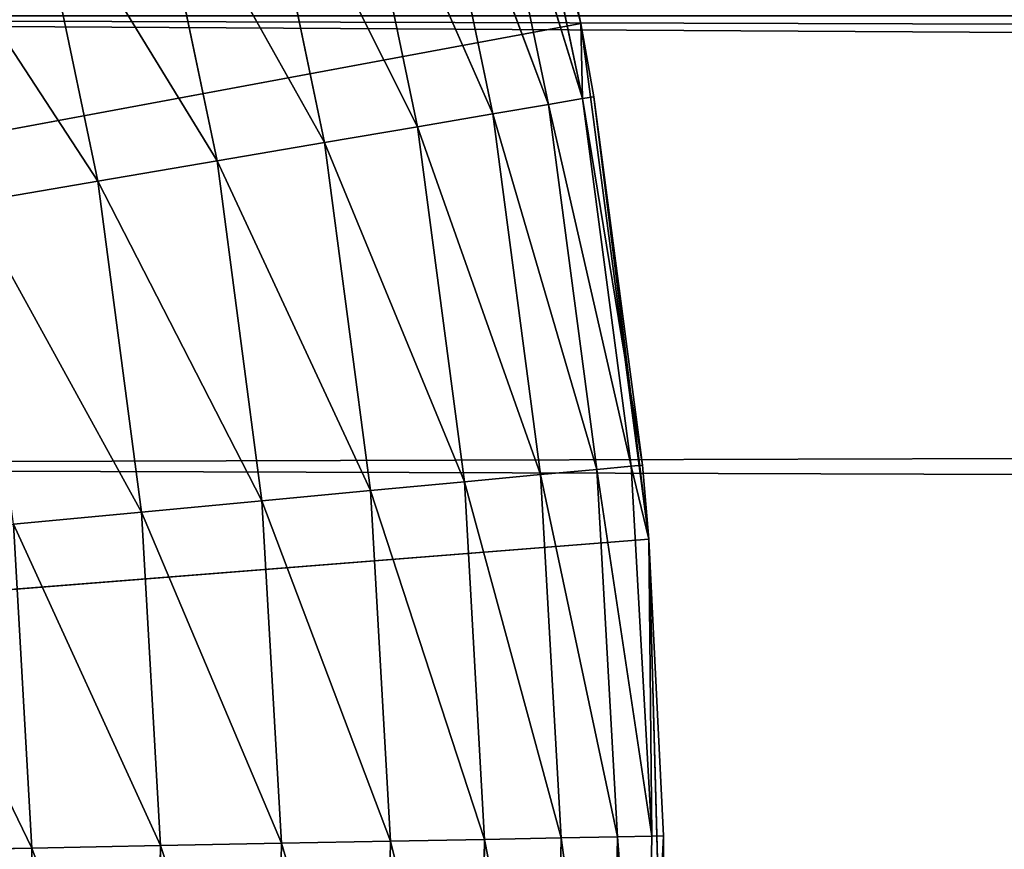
# Model space of a CAD drawing. Extents: x 0.1 to 25.1, y 0 to 8.
# Tile 123 of 256: x 2.696 to 2.825, y 2.186 to 2.295. Entities that reach past the tile are written whole.
import ezdxf

# ---------------------------------------------------------------- set-up
doc = ezdxf.new("R2010")
doc.units = 0
doc.header["$LTSCALE"] = 2.54
doc.layers.get('0').update_dxf_attribs({"color": 13, "linetype": 'CONTINUOUS'})

# ---------------------------------------------------------------- blocks, each defined once
blk = doc.blocks.new('P__KA__AZIENKOWA_DOCIA_25C')
at = {"color": 0}
for p, q in [((2.75342, 2.36051, 29.35), (2.76933, 2.29436, 29.35)), ((2.75342, 2.36051, 29.35), (2.76933, 2.29436, 29.35)), ((2.76933, 2.29436, 29.35), (2.76109, 2.33237, 28.95)), ((2.76933, 2.29436, 28.95), (2.76109, 2.33237, 28.95)), ((2.76933, 2.29436, 29.35), (2.76109, 2.33237, 28.95)), ((2.76933, 2.29436, 28.95), (2.76109, 2.33237, 28.95)), ((2.76954, 2.28453, 28.93264), (2.75524, 2.33091, 28.9158)), ((2.76954, 2.28453, 28.93264), (2.75524, 2.33091, 28.9158)), ((2.76509, 2.28378, 28.9158), (2.75524, 2.33091, 28.9158)), ((2.76509, 2.28378, 28.9158), (2.75524, 2.33091, 28.9158)), ((2.76933, 2.29436, 28.95), (2.75962, 2.332, 28.93264)), ((2.76933, 2.29436, 28.95), (2.75962, 2.332, 28.93264)), ((2.76954, 2.28453, 28.93264), (2.75962, 2.332, 28.93264)), ((2.76954, 2.28453, 28.93264), (2.75962, 2.332, 28.93264)), ((2.76509, 2.28378, 28.9158), (2.74809, 2.32914, 28.9)), ((2.76509, 2.28378, 28.9158), (2.74809, 2.32914, 28.9)), ((2.75783, 2.28254, 28.9), (2.74809, 2.32914, 28.9)), ((2.75783, 2.28254, 28.9), (2.74809, 2.32914, 28.9)), ((2.75783, 2.28254, 28.9), (2.73839, 2.32673, 28.88572)), ((2.75783, 2.28254, 28.9), (2.73839, 2.32673, 28.88572)), ((2.74797, 2.28086, 28.88572), (2.73839, 2.32673, 28.88572)), ((2.74797, 2.28086, 28.88572), (2.73839, 2.32673, 28.88572)), ((2.74797, 2.28086, 28.88572), (2.72642, 2.32376, 28.87339)), ((2.74797, 2.28086, 28.88572), (2.72642, 2.32376, 28.87339)), ((2.73582, 2.27879, 28.87339), (2.72642, 2.32376, 28.87339)), ((2.73582, 2.27879, 28.87339), (2.72642, 2.32376, 28.87339)), ((2.73582, 2.27879, 28.87339), (2.71257, 2.32031, 28.8634)), ((2.73582, 2.27879, 28.87339), (2.71257, 2.32031, 28.8634)), ((2.72175, 2.27639, 28.8634), (2.71257, 2.32031, 28.8634)), ((2.72175, 2.27639, 28.8634), (2.71257, 2.32031, 28.8634)), ((2.72175, 2.27639, 28.8634), (2.69723, 2.3165, 28.85603)), ((2.72175, 2.27639, 28.8634), (2.69723, 2.3165, 28.85603)), ((2.70617, 2.27374, 28.85603), (2.69723, 2.3165, 28.85603)), ((2.70617, 2.27374, 28.85603), (2.69723, 2.3165, 28.85603)), ((2.70617, 2.27374, 28.85603), (2.68089, 2.31245, 28.85152)), ((2.70617, 2.27374, 28.85603), (2.68089, 2.31245, 28.85152)), ((2.45916, 2.29536, 29.5), (22.78558, 2.23643, 29.5)), ((2.45916, 2.29536, 29.5), (22.78558, 2.23643, 29.5)), ((2.45916, 2.29536, 29.5), (22.78026, 2.17566, 29.5)), ((2.45916, 2.29536, 29.5), (22.78026, 2.17566, 29.5)), ((2.47495, 2.23643, 29.35), (22.80137, 2.29536, 29.35)), ((2.47495, 2.23643, 29.35), (22.80137, 2.29536, 29.35)), ((2.13026, 2.17566, 29.35), (2.76933, 2.29436, 29.35)), ((2.13026, 2.17566, 29.35), (2.76933, 2.29436, 29.35)), ((2.77104, 2.28479, 28.95), (2.76933, 2.29436, 29.35)), ((2.76933, 2.29436, 29.35), (2.77824, 2.22691, 29.35)), ((2.77104, 2.28479, 28.95), (2.76933, 2.29436, 29.35)), ((2.77104, 2.28479, 28.95), (2.76933, 2.29436, 28.95)), ((2.76933, 2.29436, 28.95), (2.76933, 2.29436, 29.35)), ((2.76933, 2.29436, 28.95), (2.76933, 2.29436, 29.35)), ((2.76933, 2.29436, 29.35), (2.77824, 2.22691, 29.35)), ((2.77104, 2.28479, 28.95), (2.76933, 2.29436, 28.95)), ((2.76954, 2.28453, 28.93264), (2.76933, 2.29436, 28.95)), ((2.76954, 2.28453, 28.93264), (2.76933, 2.29436, 28.95)), ((2.76509, 2.28378, 28.9158), (2.76954, 2.28453, 28.93264)), ((2.76509, 2.28378, 28.9158), (2.76954, 2.28453, 28.93264)), ((2.77104, 2.28479, 28.95), (2.76954, 2.28453, 28.93264)), ((2.77104, 2.28479, 28.95), (2.76954, 2.28453, 28.93264)), ((2.76954, 2.28453, 28.93264), (2.77589, 2.23646, 28.93264)), ((2.76954, 2.28453, 28.93264), (2.77589, 2.23646, 28.93264)), ((2.76954, 2.28453, 28.93264), (2.7774, 2.2366, 28.95)), ((2.76954, 2.28453, 28.93264), (2.7774, 2.2366, 28.95)), ((2.7774, 2.2366, 28.95), (2.77104, 2.28479, 28.95)), ((2.77104, 2.28479, 28.95), (2.77824, 2.22691, 29.35)), ((2.77104, 2.28479, 28.95), (2.77824, 2.22691, 29.35)), ((2.7774, 2.2366, 28.95), (2.77104, 2.28479, 28.95)), ((2.75783, 2.28254, 28.9), (2.76509, 2.28378, 28.9158)), ((2.75783, 2.28254, 28.9), (2.76509, 2.28378, 28.9158)), ((2.76509, 2.28378, 28.9158), (2.7714, 2.23603, 28.9158)), ((2.76509, 2.28378, 28.9158), (2.7714, 2.23603, 28.9158)), ((2.76509, 2.28378, 28.9158), (2.77589, 2.23646, 28.93264)), ((2.76509, 2.28378, 28.9158), (2.77589, 2.23646, 28.93264)), ((2.74797, 2.28086, 28.88572), (2.75783, 2.28254, 28.9)), ((2.74797, 2.28086, 28.88572), (2.75783, 2.28254, 28.9)), ((2.75783, 2.28254, 28.9), (2.76406, 2.23534, 28.9)), ((2.75783, 2.28254, 28.9), (2.76406, 2.23534, 28.9)), ((2.75783, 2.28254, 28.9), (2.7714, 2.23603, 28.9158)), ((2.75783, 2.28254, 28.9), (2.7714, 2.23603, 28.9158)), ((2.73582, 2.27879, 28.87339), (2.74797, 2.28086, 28.88572)), ((2.73582, 2.27879, 28.87339), (2.74797, 2.28086, 28.88572)), ((2.74797, 2.28086, 28.88572), (2.75411, 2.2344, 28.88572)), ((2.74797, 2.28086, 28.88572), (2.75411, 2.2344, 28.88572)), ((2.74797, 2.28086, 28.88572), (2.76406, 2.23534, 28.9)), ((2.74797, 2.28086, 28.88572), (2.76406, 2.23534, 28.9)), ((2.72175, 2.27639, 28.8634), (2.73582, 2.27879, 28.87339)), ((2.72175, 2.27639, 28.8634), (2.73582, 2.27879, 28.87339)), ((2.73582, 2.27879, 28.87339), (2.74184, 2.23325, 28.87339)), ((2.73582, 2.27879, 28.87339), (2.74184, 2.23325, 28.87339)), ((2.73582, 2.27879, 28.87339), (2.75411, 2.2344, 28.88572)), ((2.73582, 2.27879, 28.87339), (2.75411, 2.2344, 28.88572)), ((2.70617, 2.27374, 28.85603), (2.72175, 2.27639, 28.8634)), ((2.70617, 2.27374, 28.85603), (2.72175, 2.27639, 28.8634)), ((2.72175, 2.27639, 28.8634), (2.72762, 2.23191, 28.8634)), ((2.72175, 2.27639, 28.8634), (2.72762, 2.23191, 28.8634)), ((2.72175, 2.27639, 28.8634), (2.74184, 2.23325, 28.87339)), ((2.72175, 2.27639, 28.8634), (2.74184, 2.23325, 28.87339)), ((2.68958, 2.27091, 28.85152), (2.70617, 2.27374, 28.85603)), ((2.68958, 2.27091, 28.85152), (2.70617, 2.27374, 28.85603)), ((2.70617, 2.27374, 28.85603), (2.71189, 2.23043, 28.85603)), ((2.70617, 2.27374, 28.85603), (2.71189, 2.23043, 28.85603)), ((2.70617, 2.27374, 28.85603), (2.72762, 2.23191, 28.8634)), ((2.70617, 2.27374, 28.85603), (2.72762, 2.23191, 28.8634)), ((2.68958, 2.27091, 28.85152), (2.71189, 2.23043, 28.85603)), ((2.68958, 2.27091, 28.85152), (2.71189, 2.23043, 28.85603)), ((2.47495, 2.23643, 29.5), (22.78026, 2.17566, 29.5)), ((2.47495, 2.23643, 29.5), (22.78026, 2.17566, 29.5)), ((2.76406, 2.23534, 28.9), (2.7714, 2.23603, 28.9158)), ((2.76406, 2.23534, 28.9), (2.7714, 2.23603, 28.9158)), ((2.7714, 2.23603, 28.9158), (2.77589, 2.23646, 28.93264)), ((2.7714, 2.23603, 28.9158), (2.77589, 2.23646, 28.93264)), ((2.77863, 2.18804, 28.93264), (2.7714, 2.23603, 28.9158)), ((2.77863, 2.18804, 28.93264), (2.7714, 2.23603, 28.9158)), ((2.77412, 2.18795, 28.9158), (2.7714, 2.23603, 28.9158)), ((2.77412, 2.18795, 28.9158), (2.7714, 2.23603, 28.9158)), ((2.77589, 2.23646, 28.93264), (2.7774, 2.2366, 28.95)), ((2.77589, 2.23646, 28.93264), (2.7774, 2.2366, 28.95)), ((2.77824, 2.22691, 28.95), (2.77589, 2.23646, 28.93264)), ((2.77824, 2.22691, 28.95), (2.77589, 2.23646, 28.93264)), ((2.77863, 2.18804, 28.93264), (2.77589, 2.23646, 28.93264)), ((2.77863, 2.18804, 28.93264), (2.77589, 2.23646, 28.93264)), ((2.77824, 2.22691, 28.95), (2.7774, 2.2366, 28.95)), ((2.7774, 2.2366, 28.95), (2.77824, 2.22691, 29.35)), ((2.7774, 2.2366, 28.95), (2.77824, 2.22691, 29.35)), ((2.77824, 2.22691, 28.95), (2.7774, 2.2366, 28.95)), ((2.74184, 2.23325, 28.87339), (2.75411, 2.2344, 28.88572)), ((2.74184, 2.23325, 28.87339), (2.75411, 2.2344, 28.88572)), ((2.75411, 2.2344, 28.88572), (2.76406, 2.23534, 28.9)), ((2.75411, 2.2344, 28.88572), (2.76406, 2.23534, 28.9)), ((2.76675, 2.18781, 28.9), (2.75411, 2.2344, 28.88572)), ((2.76675, 2.18781, 28.9), (2.75411, 2.2344, 28.88572)), ((2.75675, 2.18762, 28.88572), (2.75411, 2.2344, 28.88572)), ((2.75675, 2.18762, 28.88572), (2.75411, 2.2344, 28.88572)), ((2.77412, 2.18795, 28.9158), (2.76406, 2.23534, 28.9)), ((2.77412, 2.18795, 28.9158), (2.76406, 2.23534, 28.9)), ((2.76675, 2.18781, 28.9), (2.76406, 2.23534, 28.9)), ((2.76675, 2.18781, 28.9), (2.76406, 2.23534, 28.9)), ((2.72762, 2.23191, 28.8634), (2.74184, 2.23325, 28.87339)), ((2.72762, 2.23191, 28.8634), (2.74184, 2.23325, 28.87339)), ((2.75675, 2.18762, 28.88572), (2.74184, 2.23325, 28.87339)), ((2.75675, 2.18762, 28.88572), (2.74184, 2.23325, 28.87339)), ((2.74443, 2.18738, 28.87339), (2.74184, 2.23325, 28.87339)), ((2.74443, 2.18738, 28.87339), (2.74184, 2.23325, 28.87339)), ((2.71189, 2.23043, 28.85603), (2.72762, 2.23191, 28.8634)), ((2.71189, 2.23043, 28.85603), (2.72762, 2.23191, 28.8634)), ((2.74443, 2.18738, 28.87339), (2.72762, 2.23191, 28.8634)), ((2.74443, 2.18738, 28.87339), (2.72762, 2.23191, 28.8634)), ((2.73016, 2.18711, 28.8634), (2.72762, 2.23191, 28.8634)), ((2.73016, 2.18711, 28.8634), (2.72762, 2.23191, 28.8634)), ((2.69513, 2.22885, 28.85152), (2.71189, 2.23043, 28.85603)), ((2.69513, 2.22885, 28.85152), (2.71189, 2.23043, 28.85603)), ((2.73016, 2.18711, 28.8634), (2.71189, 2.23043, 28.85603)), ((2.73016, 2.18711, 28.8634), (2.71189, 2.23043, 28.85603)), ((2.71436, 2.18681, 28.85603), (2.71189, 2.23043, 28.85603)), ((2.71436, 2.18681, 28.85603), (2.71189, 2.23043, 28.85603)), ((2.71436, 2.18681, 28.85603), (2.69513, 2.22885, 28.85152)), ((2.71436, 2.18681, 28.85603), (2.69513, 2.22885, 28.85152)), ((2.69753, 2.18649, 28.85152), (2.69513, 2.22885, 28.85152)), ((2.69753, 2.18649, 28.85152), (2.69513, 2.22885, 28.85152)), ((2.77824, 2.22691, 29.35), (2.13026, 2.17566, 29.35)), ((2.77824, 2.22691, 29.35), (2.13026, 2.17566, 29.35)), ((2.69753, 2.18649, 28.85152), (2.67784, 2.22722, 28.85)), ((2.69753, 2.18649, 28.85152), (2.67784, 2.22722, 28.85)), ((2.77824, 2.22691, 29.35), (2.77824, 2.22691, 28.95)), ((2.77824, 2.22691, 29.35), (2.77824, 2.22691, 28.95)), ((2.77824, 2.22691, 29.35), (2.78015, 2.18807, 28.95)), ((2.78015, 2.18807, 28.95), (2.77824, 2.22691, 28.95)), ((2.77824, 2.22691, 29.35), (2.78015, 2.18807, 28.95)), ((2.77824, 2.22691, 29.35), (2.78005, 2.1589, 29.35)), ((2.77824, 2.22691, 29.35), (2.78005, 2.1589, 29.35)), ((2.78015, 2.18807, 28.95), (2.77824, 2.22691, 28.95)), ((2.77863, 2.18804, 28.93264), (2.77824, 2.22691, 28.95)), ((2.77863, 2.18804, 28.93264), (2.77824, 2.22691, 28.95)), ((2.76675, 2.18781, 28.9), (2.77412, 2.18795, 28.9158)), ((2.76675, 2.18781, 28.9), (2.77412, 2.18795, 28.9158)), ((2.77412, 2.18795, 28.9158), (2.77324, 2.1398, 28.9158)), ((2.77412, 2.18795, 28.9158), (2.77324, 2.1398, 28.9158)), ((2.77412, 2.18795, 28.9158), (2.77863, 2.18804, 28.93264)), ((2.77412, 2.18795, 28.9158), (2.77863, 2.18804, 28.93264)), ((2.77412, 2.18795, 28.9158), (2.77774, 2.13955, 28.93264)), ((2.77412, 2.18795, 28.9158), (2.77774, 2.13955, 28.93264)), ((2.78015, 2.18807, 28.95), (2.77774, 2.13955, 28.93264)), ((2.78015, 2.18807, 28.95), (2.77774, 2.13955, 28.93264)), ((2.77863, 2.18804, 28.93264), (2.77774, 2.13955, 28.93264)), ((2.77863, 2.18804, 28.93264), (2.77774, 2.13955, 28.93264)), ((2.78015, 2.18807, 28.95), (2.77863, 2.18804, 28.93264)), ((2.78015, 2.18807, 28.95), (2.77863, 2.18804, 28.93264)), ((2.78005, 2.1589, 29.35), (2.78015, 2.18807, 28.95)), ((2.78005, 2.1589, 29.35), (2.78015, 2.18807, 28.95)), ((2.78005, 2.1589, 28.95), (2.78015, 2.18807, 28.95)), ((2.78005, 2.1589, 28.95), (2.78015, 2.18807, 28.95)), ((2.69753, 2.18649, 28.85152), (2.71436, 2.18681, 28.85603)), ((2.69753, 2.18649, 28.85152), (2.71436, 2.18681, 28.85603)), ((2.71436, 2.18681, 28.85603), (2.71356, 2.14313, 28.85603)), ((2.71436, 2.18681, 28.85603), (2.71356, 2.14313, 28.85603)), ((2.71436, 2.18681, 28.85603), (2.73016, 2.18711, 28.8634)), ((2.71436, 2.18681, 28.85603), (2.73016, 2.18711, 28.8634)), ((2.71436, 2.18681, 28.85603), (2.72933, 2.14225, 28.8634)), ((2.71436, 2.18681, 28.85603), (2.72933, 2.14225, 28.8634)), ((2.73016, 2.18711, 28.8634), (2.72933, 2.14225, 28.8634)), ((2.73016, 2.18711, 28.8634), (2.72933, 2.14225, 28.8634)), ((2.73016, 2.18711, 28.8634), (2.74443, 2.18738, 28.87339)), ((2.73016, 2.18711, 28.8634), (2.74443, 2.18738, 28.87339)), ((2.73016, 2.18711, 28.8634), (2.74359, 2.14146, 28.87339)), ((2.73016, 2.18711, 28.8634), (2.74359, 2.14146, 28.87339)), ((2.74443, 2.18738, 28.87339), (2.74359, 2.14146, 28.87339)), ((2.74443, 2.18738, 28.87339), (2.74359, 2.14146, 28.87339)), ((2.74443, 2.18738, 28.87339), (2.75675, 2.18762, 28.88572)), ((2.74443, 2.18738, 28.87339), (2.75675, 2.18762, 28.88572)), ((2.74443, 2.18738, 28.87339), (2.7559, 2.14077, 28.88572)), ((2.74443, 2.18738, 28.87339), (2.7559, 2.14077, 28.88572)), ((2.75675, 2.18762, 28.88572), (2.7559, 2.14077, 28.88572)), ((2.75675, 2.18762, 28.88572), (2.7559, 2.14077, 28.88572)), ((2.75675, 2.18762, 28.88572), (2.76675, 2.18781, 28.9)), ((2.75675, 2.18762, 28.88572), (2.76675, 2.18781, 28.9)), ((2.75675, 2.18762, 28.88572), (2.76588, 2.14021, 28.9)), ((2.75675, 2.18762, 28.88572), (2.76588, 2.14021, 28.9)), ((2.76675, 2.18781, 28.9), (2.76588, 2.14021, 28.9)), ((2.76675, 2.18781, 28.9), (2.76588, 2.14021, 28.9)), ((2.76675, 2.18781, 28.9), (2.77324, 2.1398, 28.9158)), ((2.76675, 2.18781, 28.9), (2.77324, 2.1398, 28.9158)), ((2.68016, 2.18616, 28.85), (2.69753, 2.18649, 28.85152)), ((2.68016, 2.18616, 28.85), (2.69753, 2.18649, 28.85152)), ((2.69753, 2.18649, 28.85152), (2.69675, 2.14407, 28.85152)), ((2.69753, 2.18649, 28.85152), (2.69675, 2.14407, 28.85152)), ((2.69753, 2.18649, 28.85152), (2.71356, 2.14313, 28.85603)), ((2.69753, 2.18649, 28.85152), (2.71356, 2.14313, 28.85603))]:
    blk.add_line(p, q, dxfattribs=at)
mesh = blk.add_polyface(dxfattribs=at)
corners = [(25.13026, 0.32566, 20.5), (0.13026, 0.32566, 20.5), (0.63026, 8.02566, 20.5)]
mesh.append_faces([[corners[k] for k in face] for face in [(0, 1, 2)]], dxfattribs={"color": 0})
mesh = blk.add_polyface(dxfattribs=at)
corners = [(24.63026, 8.02566, 20.65), (0.63026, 8.02566, 20.65), (0.13026, 0.32566, 20.65)]
mesh.append_faces([[corners[k] for k in face] for face in [(0, 1, 2)]], dxfattribs={"color": 0})
mesh = blk.add_polyface(dxfattribs=at)
corners = [(25.13026, 0.32566, 20.65), (24.63026, 8.02566, 20.65), (0.13026, 0.32566, 20.65)]
mesh.append_faces([[corners[k] for k in face] for face in [(0, 1, 2)]], dxfattribs={"color": 0})
mesh = blk.add_polyface(dxfattribs=at)
corners = [(25.13026, 0.32566, 20.5), (0.63026, 8.02566, 20.5), (24.63026, 8.02566, 20.5)]
mesh.append_faces([[corners[k] for k in face] for face in [(0, 1, 2)]], dxfattribs={"color": 0})
mesh = blk.add_polyface(dxfattribs=at)
corners = [(2.70137, 2.48603, 29.35), (2.6658, 2.54403, 29.35), (2.13026, 2.17566, 29.35)]
mesh.append_faces([[corners[k] for k in face] for face in [(0, 1, 2)]], dxfattribs={"color": 0})
mesh = blk.add_polyface(dxfattribs=at)
corners = [(2.73069, 2.42464, 29.35), (2.70137, 2.48603, 29.35), (2.13026, 2.17566, 29.35)]
mesh.append_faces([[corners[k] for k in face] for face in [(0, 1, 2)]], dxfattribs={"color": 0})
mesh = blk.add_polyface(dxfattribs=at)
corners = [(2.75342, 2.36051, 29.35), (2.73069, 2.42464, 29.35), (2.13026, 2.17566, 29.35)]
mesh.append_faces([[corners[k] for k in face] for face in [(0, 1, 2)]], dxfattribs={"color": 0})
mesh = blk.add_polyface(dxfattribs=at)
corners = [(2.76933, 2.29436, 29.35), (2.75342, 2.36051, 29.35), (2.13026, 2.17566, 29.35)]
mesh.append_faces([[corners[k] for k in face] for face in [(0, 1, 2)]], dxfattribs={"color": 0})
mesh = blk.add_polyface(dxfattribs=at)
corners = [(2.75342, 2.36051, 29.35), (2.76933, 2.29436, 29.35), (2.76109, 2.33237, 28.95)]
mesh.append_faces([[corners[k] for k in face] for face in [(0, 1, 2)]], dxfattribs={"color": 0})
mesh = blk.add_polyface(dxfattribs=at)
corners = [(2.76109, 2.33237, 28.95), (2.76933, 2.29436, 28.95), (2.75962, 2.332, 28.93264)]
mesh.append_faces([[corners[k] for k in face] for face in [(0, 1, 2)]], dxfattribs={"color": 0})
mesh = blk.add_polyface(dxfattribs=at)
corners = [(2.76109, 2.33237, 28.95), (2.76933, 2.29436, 29.35), (2.76933, 2.29436, 28.95)]
mesh.append_faces([[corners[k] for k in face] for face in [(0, 1, 2)]], dxfattribs={"color": 0})
mesh = blk.add_polyface(dxfattribs=at)
corners = [(2.75524, 2.33091, 28.9158), (2.76509, 2.28378, 28.9158), (2.74809, 2.32914, 28.9)]
mesh.append_faces([[corners[k] for k in face] for face in [(0, 1, 2)]], dxfattribs={"color": 0})
mesh = blk.add_polyface(dxfattribs=at)
corners = [(2.75962, 2.332, 28.93264), (2.76954, 2.28453, 28.93264), (2.75524, 2.33091, 28.9158)]
mesh.append_faces([[corners[k] for k in face] for face in [(0, 1, 2)]], dxfattribs={"color": 0})
mesh = blk.add_polyface(dxfattribs=at)
corners = [(2.75524, 2.33091, 28.9158), (2.76954, 2.28453, 28.93264), (2.76509, 2.28378, 28.9158)]
mesh.append_faces([[corners[k] for k in face] for face in [(0, 1, 2)]], dxfattribs={"color": 0})
mesh = blk.add_polyface(dxfattribs=at)
corners = [(2.75962, 2.332, 28.93264), (2.76933, 2.29436, 28.95), (2.76954, 2.28453, 28.93264)]
mesh.append_faces([[corners[k] for k in face] for face in [(0, 1, 2)]], dxfattribs={"color": 0})
mesh = blk.add_polyface(dxfattribs=at)
corners = [(2.74809, 2.32914, 28.9), (2.75783, 2.28254, 28.9), (2.73839, 2.32673, 28.88572)]
mesh.append_faces([[corners[k] for k in face] for face in [(0, 1, 2)]], dxfattribs={"color": 0})
mesh = blk.add_polyface(dxfattribs=at)
corners = [(2.74809, 2.32914, 28.9), (2.76509, 2.28378, 28.9158), (2.75783, 2.28254, 28.9)]
mesh.append_faces([[corners[k] for k in face] for face in [(0, 1, 2)]], dxfattribs={"color": 0})
mesh = blk.add_polyface(dxfattribs=at)
corners = [(2.74797, 2.28086, 28.88572), (2.72642, 2.32376, 28.87339), (2.73839, 2.32673, 28.88572)]
mesh.append_faces([[corners[k] for k in face] for face in [(0, 1, 2)]], dxfattribs={"color": 0})
mesh = blk.add_polyface(dxfattribs=at)
corners = [(2.73839, 2.32673, 28.88572), (2.75783, 2.28254, 28.9), (2.74797, 2.28086, 28.88572)]
mesh.append_faces([[corners[k] for k in face] for face in [(0, 1, 2)]], dxfattribs={"color": 0})
mesh = blk.add_polyface(dxfattribs=at)
corners = [(2.73582, 2.27879, 28.87339), (2.71257, 2.32031, 28.8634), (2.72642, 2.32376, 28.87339)]
mesh.append_faces([[corners[k] for k in face] for face in [(0, 1, 2)]], dxfattribs={"color": 0})
mesh = blk.add_polyface(dxfattribs=at)
corners = [(2.74797, 2.28086, 28.88572), (2.73582, 2.27879, 28.87339), (2.72642, 2.32376, 28.87339)]
mesh.append_faces([[corners[k] for k in face] for face in [(0, 1, 2)]], dxfattribs={"color": 0})
mesh = blk.add_polyface(dxfattribs=at)
corners = [(2.72175, 2.27639, 28.8634), (2.69723, 2.3165, 28.85603), (2.71257, 2.32031, 28.8634)]
mesh.append_faces([[corners[k] for k in face] for face in [(0, 1, 2)]], dxfattribs={"color": 0})
mesh = blk.add_polyface(dxfattribs=at)
corners = [(2.73582, 2.27879, 28.87339), (2.72175, 2.27639, 28.8634), (2.71257, 2.32031, 28.8634)]
mesh.append_faces([[corners[k] for k in face] for face in [(0, 1, 2)]], dxfattribs={"color": 0})
mesh = blk.add_polyface(dxfattribs=at)
corners = [(2.70617, 2.27374, 28.85603), (2.68089, 2.31245, 28.85152), (2.69723, 2.3165, 28.85603)]
mesh.append_faces([[corners[k] for k in face] for face in [(0, 1, 2)]], dxfattribs={"color": 0})
mesh = blk.add_polyface(dxfattribs=at)
corners = [(2.72175, 2.27639, 28.8634), (2.70617, 2.27374, 28.85603), (2.69723, 2.3165, 28.85603)]
mesh.append_faces([[corners[k] for k in face] for face in [(0, 1, 2)]], dxfattribs={"color": 0})
mesh = blk.add_polyface(dxfattribs=at)
corners = [(2.70617, 2.27374, 28.85603), (2.68958, 2.27091, 28.85152), (2.68089, 2.31245, 28.85152)]
mesh.append_faces([[corners[k] for k in face] for face in [(0, 1, 2)]], dxfattribs={"color": 0})
mesh = blk.add_polyface(dxfattribs=at)
corners = [(22.80137, 2.29536, 29.5), (2.45916, 2.29536, 29.5), (22.78558, 2.23643, 29.5)]
mesh.append_faces([[corners[k] for k in face] for face in [(0, 1, 2)]], dxfattribs={"color": 0})
mesh = blk.add_polyface(dxfattribs=at)
corners = [(22.78558, 2.23643, 29.5), (2.45916, 2.29536, 29.5), (22.78026, 2.17566, 29.5)]
mesh.append_faces([[corners[k] for k in face] for face in [(0, 1, 2)]], dxfattribs={"color": 0})
mesh = blk.add_polyface(dxfattribs=at)
corners = [(22.78026, 2.17566, 29.5), (2.45916, 2.29536, 29.5), (2.47495, 2.23643, 29.5)]
mesh.append_faces([[corners[k] for k in face] for face in [(0, 1, 2)]], dxfattribs={"color": 0})
mesh = blk.add_polyface(dxfattribs=at)
corners = [(22.80137, 2.29536, 29.35), (2.47495, 2.23643, 29.35), (2.45916, 2.29536, 29.35)]
mesh.append_faces([[corners[k] for k in face] for face in [(0, 1, 2)]], dxfattribs={"color": 0})
mesh = blk.add_polyface(dxfattribs=at)
corners = [(22.80137, 2.29536, 29.35), (2.48026, 2.17566, 29.35), (2.47495, 2.23643, 29.35)]
mesh.append_faces([[corners[k] for k in face] for face in [(0, 1, 2)]], dxfattribs={"color": 0})
mesh = blk.add_polyface(dxfattribs=at)
corners = [(22.80137, 2.29536, 29.35), (22.78558, 2.23643, 29.35), (2.48026, 2.17566, 29.35)]
mesh.append_faces([[corners[k] for k in face] for face in [(0, 1, 2)]], dxfattribs={"color": 0})
mesh = blk.add_polyface(dxfattribs=at)
corners = [(2.77824, 2.22691, 29.35), (2.76933, 2.29436, 29.35), (2.13026, 2.17566, 29.35)]
mesh.append_faces([[corners[k] for k in face] for face in [(0, 1, 2)]], dxfattribs={"color": 0})
mesh = blk.add_polyface(dxfattribs=at)
corners = [(2.76933, 2.29436, 29.35), (2.77824, 2.22691, 29.35), (2.77104, 2.28479, 28.95)]
mesh.append_faces([[corners[k] for k in face] for face in [(0, 1, 2)]], dxfattribs={"color": 0})
mesh = blk.add_polyface(dxfattribs=at)
corners = [(2.76933, 2.29436, 29.35), (2.77104, 2.28479, 28.95), (2.76933, 2.29436, 28.95)]
mesh.append_faces([[corners[k] for k in face] for face in [(0, 1, 2)]], dxfattribs={"color": 0})
mesh = blk.add_polyface(dxfattribs=at)
corners = [(2.76933, 2.29436, 28.95), (2.77104, 2.28479, 28.95), (2.76954, 2.28453, 28.93264)]
mesh.append_faces([[corners[k] for k in face] for face in [(0, 1, 2)]], dxfattribs={"color": 0})
mesh = blk.add_polyface(dxfattribs=at)
corners = [(2.76954, 2.28453, 28.93264), (2.77589, 2.23646, 28.93264), (2.76509, 2.28378, 28.9158)]
mesh.append_faces([[corners[k] for k in face] for face in [(0, 1, 2)]], dxfattribs={"color": 0})
mesh = blk.add_polyface(dxfattribs=at)
corners = [(2.77104, 2.28479, 28.95), (2.7774, 2.2366, 28.95), (2.76954, 2.28453, 28.93264)]
mesh.append_faces([[corners[k] for k in face] for face in [(0, 1, 2)]], dxfattribs={"color": 0})
mesh = blk.add_polyface(dxfattribs=at)
corners = [(2.76954, 2.28453, 28.93264), (2.7774, 2.2366, 28.95), (2.77589, 2.23646, 28.93264)]
mesh.append_faces([[corners[k] for k in face] for face in [(0, 1, 2)]], dxfattribs={"color": 0})
mesh = blk.add_polyface(dxfattribs=at)
corners = [(2.77104, 2.28479, 28.95), (2.77824, 2.22691, 29.35), (2.7774, 2.2366, 28.95)]
mesh.append_faces([[corners[k] for k in face] for face in [(0, 1, 2)]], dxfattribs={"color": 0})
mesh = blk.add_polyface(dxfattribs=at)
corners = [(2.76509, 2.28378, 28.9158), (2.7714, 2.23603, 28.9158), (2.75783, 2.28254, 28.9)]
mesh.append_faces([[corners[k] for k in face] for face in [(0, 1, 2)]], dxfattribs={"color": 0})
mesh = blk.add_polyface(dxfattribs=at)
corners = [(2.76509, 2.28378, 28.9158), (2.77589, 2.23646, 28.93264), (2.7714, 2.23603, 28.9158)]
mesh.append_faces([[corners[k] for k in face] for face in [(0, 1, 2)]], dxfattribs={"color": 0})
mesh = blk.add_polyface(dxfattribs=at)
corners = [(2.75783, 2.28254, 28.9), (2.76406, 2.23534, 28.9), (2.74797, 2.28086, 28.88572)]
mesh.append_faces([[corners[k] for k in face] for face in [(0, 1, 2)]], dxfattribs={"color": 0})
mesh = blk.add_polyface(dxfattribs=at)
corners = [(2.75783, 2.28254, 28.9), (2.7714, 2.23603, 28.9158), (2.76406, 2.23534, 28.9)]
mesh.append_faces([[corners[k] for k in face] for face in [(0, 1, 2)]], dxfattribs={"color": 0})
mesh = blk.add_polyface(dxfattribs=at)
corners = [(2.75411, 2.2344, 28.88572), (2.73582, 2.27879, 28.87339), (2.74797, 2.28086, 28.88572)]
mesh.append_faces([[corners[k] for k in face] for face in [(0, 1, 2)]], dxfattribs={"color": 0})
mesh = blk.add_polyface(dxfattribs=at)
corners = [(2.74797, 2.28086, 28.88572), (2.76406, 2.23534, 28.9), (2.75411, 2.2344, 28.88572)]
mesh.append_faces([[corners[k] for k in face] for face in [(0, 1, 2)]], dxfattribs={"color": 0})
mesh = blk.add_polyface(dxfattribs=at)
corners = [(2.74184, 2.23325, 28.87339), (2.72175, 2.27639, 28.8634), (2.73582, 2.27879, 28.87339)]
mesh.append_faces([[corners[k] for k in face] for face in [(0, 1, 2)]], dxfattribs={"color": 0})
mesh = blk.add_polyface(dxfattribs=at)
corners = [(2.75411, 2.2344, 28.88572), (2.74184, 2.23325, 28.87339), (2.73582, 2.27879, 28.87339)]
mesh.append_faces([[corners[k] for k in face] for face in [(0, 1, 2)]], dxfattribs={"color": 0})
mesh = blk.add_polyface(dxfattribs=at)
corners = [(2.72762, 2.23191, 28.8634), (2.70617, 2.27374, 28.85603), (2.72175, 2.27639, 28.8634)]
mesh.append_faces([[corners[k] for k in face] for face in [(0, 1, 2)]], dxfattribs={"color": 0})
mesh = blk.add_polyface(dxfattribs=at)
corners = [(2.74184, 2.23325, 28.87339), (2.72762, 2.23191, 28.8634), (2.72175, 2.27639, 28.8634)]
mesh.append_faces([[corners[k] for k in face] for face in [(0, 1, 2)]], dxfattribs={"color": 0})
mesh = blk.add_polyface(dxfattribs=at)
corners = [(2.71189, 2.23043, 28.85603), (2.68958, 2.27091, 28.85152), (2.70617, 2.27374, 28.85603)]
mesh.append_faces([[corners[k] for k in face] for face in [(0, 1, 2)]], dxfattribs={"color": 0})
mesh = blk.add_polyface(dxfattribs=at)
corners = [(2.72762, 2.23191, 28.8634), (2.71189, 2.23043, 28.85603), (2.70617, 2.27374, 28.85603)]
mesh.append_faces([[corners[k] for k in face] for face in [(0, 1, 2)]], dxfattribs={"color": 0})
mesh = blk.add_polyface(dxfattribs=at)
corners = [(2.71189, 2.23043, 28.85603), (2.69513, 2.22885, 28.85152), (2.68958, 2.27091, 28.85152)]
mesh.append_faces([[corners[k] for k in face] for face in [(0, 1, 2)]], dxfattribs={"color": 0})
mesh = blk.add_polyface(dxfattribs=at)
corners = [(22.78026, 2.17566, 29.5), (2.47495, 2.23643, 29.5), (2.48026, 2.17566, 29.5)]
mesh.append_faces([[corners[k] for k in face] for face in [(0, 1, 2)]], dxfattribs={"color": 0})
mesh = blk.add_polyface(dxfattribs=at)
corners = [(22.78558, 2.23643, 29.35), (22.78026, 2.17566, 29.35), (2.48026, 2.17566, 29.35)]
mesh.append_faces([[corners[k] for k in face] for face in [(0, 1, 2)]], dxfattribs={"color": 0})
mesh = blk.add_polyface(dxfattribs=at)
corners = [(2.7714, 2.23603, 28.9158), (2.77412, 2.18795, 28.9158), (2.76406, 2.23534, 28.9)]
mesh.append_faces([[corners[k] for k in face] for face in [(0, 1, 2)]], dxfattribs={"color": 0})
mesh = blk.add_polyface(dxfattribs=at)
corners = [(2.77589, 2.23646, 28.93264), (2.77863, 2.18804, 28.93264), (2.7714, 2.23603, 28.9158)]
mesh.append_faces([[corners[k] for k in face] for face in [(0, 1, 2)]], dxfattribs={"color": 0})
mesh = blk.add_polyface(dxfattribs=at)
corners = [(2.7714, 2.23603, 28.9158), (2.77863, 2.18804, 28.93264), (2.77412, 2.18795, 28.9158)]
mesh.append_faces([[corners[k] for k in face] for face in [(0, 1, 2)]], dxfattribs={"color": 0})
mesh = blk.add_polyface(dxfattribs=at)
corners = [(2.7774, 2.2366, 28.95), (2.77824, 2.22691, 28.95), (2.77589, 2.23646, 28.93264)]
mesh.append_faces([[corners[k] for k in face] for face in [(0, 1, 2)]], dxfattribs={"color": 0})
mesh = blk.add_polyface(dxfattribs=at)
corners = [(2.77589, 2.23646, 28.93264), (2.77824, 2.22691, 28.95), (2.77863, 2.18804, 28.93264)]
mesh.append_faces([[corners[k] for k in face] for face in [(0, 1, 2)]], dxfattribs={"color": 0})
mesh = blk.add_polyface(dxfattribs=at)
corners = [(2.7774, 2.2366, 28.95), (2.77824, 2.22691, 29.35), (2.77824, 2.22691, 28.95)]
mesh.append_faces([[corners[k] for k in face] for face in [(0, 1, 2)]], dxfattribs={"color": 0})
mesh = blk.add_polyface(dxfattribs=at)
corners = [(2.75675, 2.18762, 28.88572), (2.74184, 2.23325, 28.87339), (2.75411, 2.2344, 28.88572)]
mesh.append_faces([[corners[k] for k in face] for face in [(0, 1, 2)]], dxfattribs={"color": 0})
mesh = blk.add_polyface(dxfattribs=at)
corners = [(2.76406, 2.23534, 28.9), (2.76675, 2.18781, 28.9), (2.75411, 2.2344, 28.88572)]
mesh.append_faces([[corners[k] for k in face] for face in [(0, 1, 2)]], dxfattribs={"color": 0})
mesh = blk.add_polyface(dxfattribs=at)
corners = [(2.75411, 2.2344, 28.88572), (2.76675, 2.18781, 28.9), (2.75675, 2.18762, 28.88572)]
mesh.append_faces([[corners[k] for k in face] for face in [(0, 1, 2)]], dxfattribs={"color": 0})
mesh = blk.add_polyface(dxfattribs=at)
corners = [(2.76406, 2.23534, 28.9), (2.77412, 2.18795, 28.9158), (2.76675, 2.18781, 28.9)]
mesh.append_faces([[corners[k] for k in face] for face in [(0, 1, 2)]], dxfattribs={"color": 0})
mesh = blk.add_polyface(dxfattribs=at)
corners = [(2.74443, 2.18738, 28.87339), (2.72762, 2.23191, 28.8634), (2.74184, 2.23325, 28.87339)]
mesh.append_faces([[corners[k] for k in face] for face in [(0, 1, 2)]], dxfattribs={"color": 0})
mesh = blk.add_polyface(dxfattribs=at)
corners = [(2.75675, 2.18762, 28.88572), (2.74443, 2.18738, 28.87339), (2.74184, 2.23325, 28.87339)]
mesh.append_faces([[corners[k] for k in face] for face in [(0, 1, 2)]], dxfattribs={"color": 0})
mesh = blk.add_polyface(dxfattribs=at)
corners = [(2.73016, 2.18711, 28.8634), (2.71189, 2.23043, 28.85603), (2.72762, 2.23191, 28.8634)]
mesh.append_faces([[corners[k] for k in face] for face in [(0, 1, 2)]], dxfattribs={"color": 0})
mesh = blk.add_polyface(dxfattribs=at)
corners = [(2.74443, 2.18738, 28.87339), (2.73016, 2.18711, 28.8634), (2.72762, 2.23191, 28.8634)]
mesh.append_faces([[corners[k] for k in face] for face in [(0, 1, 2)]], dxfattribs={"color": 0})
mesh = blk.add_polyface(dxfattribs=at)
corners = [(2.71436, 2.18681, 28.85603), (2.69513, 2.22885, 28.85152), (2.71189, 2.23043, 28.85603)]
mesh.append_faces([[corners[k] for k in face] for face in [(0, 1, 2)]], dxfattribs={"color": 0})
mesh = blk.add_polyface(dxfattribs=at)
corners = [(2.73016, 2.18711, 28.8634), (2.71436, 2.18681, 28.85603), (2.71189, 2.23043, 28.85603)]
mesh.append_faces([[corners[k] for k in face] for face in [(0, 1, 2)]], dxfattribs={"color": 0})
mesh = blk.add_polyface(dxfattribs=at)
corners = [(2.69753, 2.18649, 28.85152), (2.67784, 2.22722, 28.85), (2.69513, 2.22885, 28.85152)]
mesh.append_faces([[corners[k] for k in face] for face in [(0, 1, 2)]], dxfattribs={"color": 0})
mesh = blk.add_polyface(dxfattribs=at)
corners = [(2.71436, 2.18681, 28.85603), (2.69753, 2.18649, 28.85152), (2.69513, 2.22885, 28.85152)]
mesh.append_faces([[corners[k] for k in face] for face in [(0, 1, 2)]], dxfattribs={"color": 0})
mesh = blk.add_polyface(dxfattribs=at)
corners = [(2.78005, 2.1589, 29.35), (2.77824, 2.22691, 29.35), (2.13026, 2.17566, 29.35)]
mesh.append_faces([[corners[k] for k in face] for face in [(0, 1, 2)]], dxfattribs={"color": 0})
mesh = blk.add_polyface(dxfattribs=at)
corners = [(2.69753, 2.18649, 28.85152), (2.68016, 2.18616, 28.85), (2.67784, 2.22722, 28.85)]
mesh.append_faces([[corners[k] for k in face] for face in [(0, 1, 2)]], dxfattribs={"color": 0})
mesh = blk.add_polyface(dxfattribs=at)
corners = [(2.77824, 2.22691, 29.35), (2.78015, 2.18807, 28.95), (2.77824, 2.22691, 28.95)]
mesh.append_faces([[corners[k] for k in face] for face in [(0, 1, 2)]], dxfattribs={"color": 0})
mesh = blk.add_polyface(dxfattribs=at)
corners = [(2.77824, 2.22691, 29.35), (2.78005, 2.1589, 29.35), (2.78015, 2.18807, 28.95)]
mesh.append_faces([[corners[k] for k in face] for face in [(0, 1, 2)]], dxfattribs={"color": 0})
mesh = blk.add_polyface(dxfattribs=at)
corners = [(2.77824, 2.22691, 28.95), (2.78015, 2.18807, 28.95), (2.77863, 2.18804, 28.93264)]
mesh.append_faces([[corners[k] for k in face] for face in [(0, 1, 2)]], dxfattribs={"color": 0})
mesh = blk.add_polyface(dxfattribs=at)
corners = [(2.77412, 2.18795, 28.9158), (2.77324, 2.1398, 28.9158), (2.76675, 2.18781, 28.9)]
mesh.append_faces([[corners[k] for k in face] for face in [(0, 1, 2)]], dxfattribs={"color": 0})
mesh = blk.add_polyface(dxfattribs=at)
corners = [(2.77412, 2.18795, 28.9158), (2.77774, 2.13955, 28.93264), (2.77324, 2.1398, 28.9158)]
mesh.append_faces([[corners[k] for k in face] for face in [(0, 1, 2)]], dxfattribs={"color": 0})
mesh = blk.add_polyface(dxfattribs=at)
corners = [(2.77863, 2.18804, 28.93264), (2.77774, 2.13955, 28.93264), (2.77412, 2.18795, 28.9158)]
mesh.append_faces([[corners[k] for k in face] for face in [(0, 1, 2)]], dxfattribs={"color": 0})
mesh = blk.add_polyface(dxfattribs=at)
corners = [(2.78015, 2.18807, 28.95), (2.77774, 2.13955, 28.93264), (2.77863, 2.18804, 28.93264)]
mesh.append_faces([[corners[k] for k in face] for face in [(0, 1, 2)]], dxfattribs={"color": 0})
mesh = blk.add_polyface(dxfattribs=at)
corners = [(2.78015, 2.18807, 28.95), (2.78005, 2.1589, 28.95), (2.77774, 2.13955, 28.93264)]
mesh.append_faces([[corners[k] for k in face] for face in [(0, 1, 2)]], dxfattribs={"color": 0})
mesh = blk.add_polyface(dxfattribs=at)
corners = [(2.78015, 2.18807, 28.95), (2.78005, 2.1589, 29.35), (2.78005, 2.1589, 28.95)]
mesh.append_faces([[corners[k] for k in face] for face in [(0, 1, 2)]], dxfattribs={"color": 0})
mesh = blk.add_polyface(dxfattribs=at)
corners = [(2.71436, 2.18681, 28.85603), (2.71356, 2.14313, 28.85603), (2.69753, 2.18649, 28.85152)]
mesh.append_faces([[corners[k] for k in face] for face in [(0, 1, 2)]], dxfattribs={"color": 0})
mesh = blk.add_polyface(dxfattribs=at)
corners = [(2.72933, 2.14225, 28.8634), (2.71356, 2.14313, 28.85603), (2.71436, 2.18681, 28.85603)]
mesh.append_faces([[corners[k] for k in face] for face in [(0, 1, 2)]], dxfattribs={"color": 0})
mesh = blk.add_polyface(dxfattribs=at)
corners = [(2.73016, 2.18711, 28.8634), (2.72933, 2.14225, 28.8634), (2.71436, 2.18681, 28.85603)]
mesh.append_faces([[corners[k] for k in face] for face in [(0, 1, 2)]], dxfattribs={"color": 0})
mesh = blk.add_polyface(dxfattribs=at)
corners = [(2.74359, 2.14146, 28.87339), (2.72933, 2.14225, 28.8634), (2.73016, 2.18711, 28.8634)]
mesh.append_faces([[corners[k] for k in face] for face in [(0, 1, 2)]], dxfattribs={"color": 0})
mesh = blk.add_polyface(dxfattribs=at)
corners = [(2.74443, 2.18738, 28.87339), (2.74359, 2.14146, 28.87339), (2.73016, 2.18711, 28.8634)]
mesh.append_faces([[corners[k] for k in face] for face in [(0, 1, 2)]], dxfattribs={"color": 0})
mesh = blk.add_polyface(dxfattribs=at)
corners = [(2.74443, 2.18738, 28.87339), (2.7559, 2.14077, 28.88572), (2.74359, 2.14146, 28.87339)]
mesh.append_faces([[corners[k] for k in face] for face in [(0, 1, 2)]], dxfattribs={"color": 0})
mesh = blk.add_polyface(dxfattribs=at)
corners = [(2.75675, 2.18762, 28.88572), (2.7559, 2.14077, 28.88572), (2.74443, 2.18738, 28.87339)]
mesh.append_faces([[corners[k] for k in face] for face in [(0, 1, 2)]], dxfattribs={"color": 0})
mesh = blk.add_polyface(dxfattribs=at)
corners = [(2.75675, 2.18762, 28.88572), (2.76588, 2.14021, 28.9), (2.7559, 2.14077, 28.88572)]
mesh.append_faces([[corners[k] for k in face] for face in [(0, 1, 2)]], dxfattribs={"color": 0})
mesh = blk.add_polyface(dxfattribs=at)
corners = [(2.76675, 2.18781, 28.9), (2.76588, 2.14021, 28.9), (2.75675, 2.18762, 28.88572)]
mesh.append_faces([[corners[k] for k in face] for face in [(0, 1, 2)]], dxfattribs={"color": 0})
mesh = blk.add_polyface(dxfattribs=at)
corners = [(2.76675, 2.18781, 28.9), (2.77324, 2.1398, 28.9158), (2.76588, 2.14021, 28.9)]
mesh.append_faces([[corners[k] for k in face] for face in [(0, 1, 2)]], dxfattribs={"color": 0})
mesh = blk.add_polyface(dxfattribs=at)
corners = [(2.69753, 2.18649, 28.85152), (2.69675, 2.14407, 28.85152), (2.68016, 2.18616, 28.85)]
mesh.append_faces([[corners[k] for k in face] for face in [(0, 1, 2)]], dxfattribs={"color": 0})
mesh = blk.add_polyface(dxfattribs=at)
corners = [(2.71356, 2.14313, 28.85603), (2.69675, 2.14407, 28.85152), (2.69753, 2.18649, 28.85152)]
mesh.append_faces([[corners[k] for k in face] for face in [(0, 1, 2)]], dxfattribs={"color": 0})

msp = doc.modelspace()

# ---------------------------------------------------------------- block references
at = {"color": 0}
msp.add_blockref('P__KA__AZIENKOWA_DOCIA_25C', (0, 0), dxfattribs=at)

doc.saveas('drawing.dxf')
